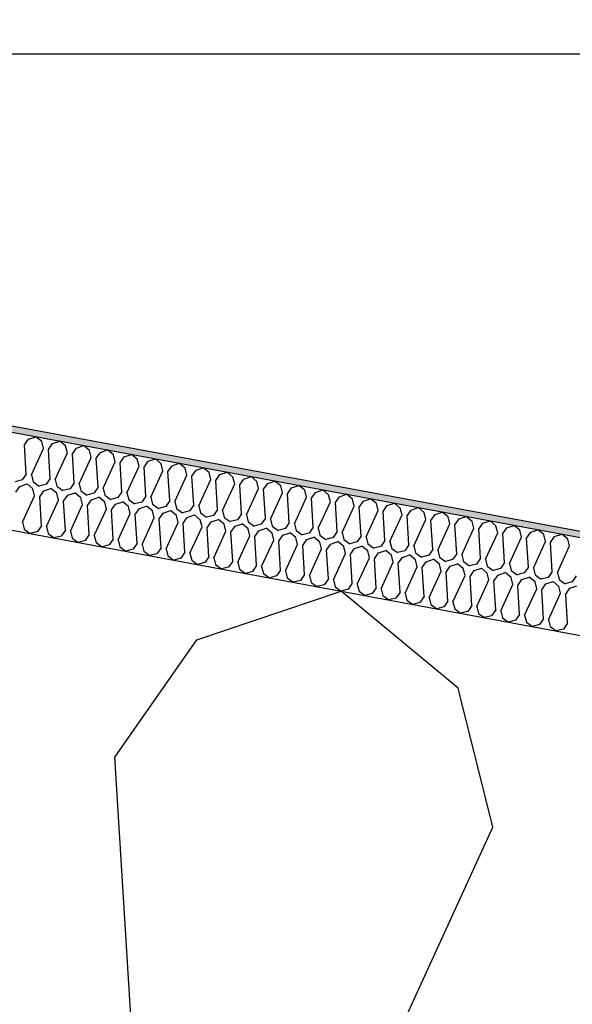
# Model space of a CAD drawing. Header units: millimetres. Extents: x -74465 to -41950, y -2141 to 15832.
# Tile 61 of 131: x -62481 to -62308, y 10973 to 11281. Entities that reach past the tile are written whole.
import ezdxf

# ---------------------------------------------------------------- set-up
doc = ezdxf.new("R2010")
doc.units = ezdxf.units.MM
doc.header["$LTSCALE"] = 0.5
doc.header["$MEASUREMENT"] = 0
doc.linetypes.add('PLINE', pattern=[0])
for name, color, linetype in [('26-- Yttertak (Skravur)(Nye konstruksjoner)', 7, 'Continuous'), ('26-- Yttertak(Nye konstruksjoner)', 7, 'Continuous'), ('262- Taktekking (Skravur)(Nye konstruksjoner)', 7, 'Continuous'), ('262- Taktekking(Nye konstruksjoner)', 7, 'Continuous')]:
    doc.layers.add(name, color=color, linetype=linetype)

# ---------------------------------------------------------------- blocks, each defined once
blk = doc.blocks.new('*X4')
at = {"layer": '26-- Yttertak (Skravur)(Nye konstruksjoner)', "linetype": 'PLINE'}
for p, q in [((-62425.22, 11087.21), (-62380.26, 11102.4)), ((-62343.72, 11072.11), (-62380.26, 11102.4)), ((-62450.81, 11050.62), (-62425.22, 11087.21)), ((-62332.94, 11028.78), (-62343.72, 11072.11)), ((-62439.62, 10869.57), (-62450.81, 11050.62)), ((-62408.27, 10863.76), (-62332.94, 11028.78))]:
    blk.add_line(p, q, dxfattribs=at)
blk = doc.blocks.new('*X5')
at = {"layer": '262- Taktekking (Skravur)(Nye konstruksjoner)', "linetype": 'PLINE'}
for p, q in [((-62479.04, 11147.98), (-62477.76, 11149.81)), ((-62477.76, 11149.81), (-62475.51, 11150.57)), ((-62473.68, 11149.05), (-62475.51, 11150.57)), ((-62473.14, 11146.89), (-62473.68, 11149.05)), ((-62470.3, 11148.43), (-62468.05, 11149.18)), ((-62466.22, 11147.67), (-62468.05, 11149.18)), ((-62478.48, 11138.93), (-62479.04, 11147.98)), ((-62476.91, 11138.64), (-62473.14, 11146.89)), ((-62471.58, 11146.6), (-62470.3, 11148.43)), ((-62471.02, 11137.54), (-62471.58, 11146.6)), ((-62465.68, 11145.5), (-62466.22, 11147.67)), ((-62464.12, 11145.21), (-62462.84, 11147.04)), ((-62462.84, 11147.04), (-62460.59, 11147.8)), ((-62458.76, 11146.29), (-62460.59, 11147.8)), ((-62458.22, 11144.12), (-62458.76, 11146.29)), ((-62455.38, 11145.66), (-62453.13, 11146.42)), ((-62451.3, 11144.9), (-62453.13, 11146.42)), ((-62469.45, 11137.25), (-62465.68, 11145.5)), ((-62463.56, 11136.16), (-62464.12, 11145.21)), ((-62461.99, 11135.87), (-62458.22, 11144.12)), ((-62456.66, 11143.83), (-62455.38, 11145.66)), ((-62456.1, 11134.78), (-62456.66, 11143.83)), ((-62454.53, 11134.49), (-62450.76, 11142.74)), ((-62450.76, 11142.74), (-62451.3, 11144.9)), ((-62449.19, 11142.45), (-62447.91, 11144.28)), ((-62447.91, 11144.28), (-62445.67, 11145.04)), ((-62443.84, 11143.52), (-62445.67, 11145.04)), ((-62443.3, 11141.36), (-62443.84, 11143.52)), ((-62441.73, 11141.06), (-62440.45, 11142.89)), ((-62440.45, 11142.89), (-62438.21, 11143.65)), ((-62436.38, 11142.14), (-62438.21, 11143.65)), ((-62448.63, 11133.39), (-62449.19, 11142.45)), ((-62447.07, 11133.1), (-62443.3, 11141.36)), ((-62441.17, 11132.01), (-62441.73, 11141.06)), ((-62439.61, 11131.72), (-62435.84, 11139.97)), ((-62435.84, 11139.97), (-62436.38, 11142.14)), ((-62434.27, 11139.68), (-62432.99, 11141.51)), ((-62433.71, 11130.63), (-62434.27, 11139.68)), ((-62432.99, 11141.51), (-62430.74, 11142.27)), ((-62428.92, 11140.76), (-62430.74, 11142.27)), ((-62428.38, 11138.59), (-62428.92, 11140.76)), ((-62426.81, 11138.3), (-62425.53, 11140.13)), ((-62425.53, 11140.13), (-62423.28, 11140.89)), ((-62421.46, 11139.37), (-62423.28, 11140.89)), ((-62479.76, 11137.1), (-62481.97, 11136.51)), ((-62478.48, 11138.93), (-62479.76, 11137.1)), ((-62476.91, 11138.64), (-62476.37, 11136.47)), ((-62471.02, 11137.54), (-62472.3, 11135.71)), ((-62469.45, 11137.25), (-62468.91, 11135.09)), ((-62432.15, 11130.34), (-62428.38, 11138.59)), ((-62426.25, 11129.25), (-62426.81, 11138.3)), ((-62424.68, 11128.96), (-62420.92, 11137.21)), ((-62420.92, 11137.21), (-62421.46, 11139.37)), ((-62419.35, 11136.92), (-62418.07, 11138.75)), ((-62418.79, 11127.86), (-62419.35, 11136.92)), ((-62418.07, 11138.75), (-62415.82, 11139.51)), ((-62414, 11137.99), (-62415.82, 11139.51)), ((-62413.46, 11135.82), (-62414, 11137.99)), ((-62411.89, 11135.53), (-62410.61, 11137.36)), ((-62410.61, 11137.36), (-62408.36, 11138.12)), ((-62406.54, 11136.61), (-62408.36, 11138.12)), ((-62406, 11134.44), (-62406.54, 11136.61)), ((-62403.15, 11135.98), (-62400.9, 11136.74)), ((-62399.07, 11135.22), (-62400.9, 11136.74)), ((-62481.77, 11133.23), (-62480.49, 11135.06)), ((-62480.49, 11135.06), (-62478.24, 11135.82)), ((-62476.42, 11134.3), (-62478.24, 11135.82)), ((-62475.88, 11132.14), (-62476.42, 11134.3)), ((-62476.37, 11136.47), (-62474.51, 11135.13)), ((-62472.3, 11135.71), (-62474.51, 11135.13)), ((-62474.31, 11131.85), (-62473.03, 11133.68)), ((-62473.03, 11133.68), (-62470.78, 11134.44)), ((-62468.96, 11132.92), (-62470.78, 11134.44)), ((-62468.91, 11135.09), (-62467.05, 11133.74)), ((-62464.84, 11134.33), (-62467.05, 11133.74)), ((-62463.56, 11136.16), (-62464.84, 11134.33)), ((-62461.99, 11135.87), (-62461.45, 11133.7)), ((-62461.45, 11133.7), (-62459.59, 11132.36)), ((-62456.1, 11134.78), (-62457.38, 11132.95)), ((-62454.53, 11134.49), (-62453.99, 11132.32)), ((-62417.22, 11127.57), (-62413.46, 11135.82)), ((-62411.33, 11126.48), (-62411.89, 11135.53)), ((-62409.76, 11126.19), (-62406, 11134.44)), ((-62404.43, 11134.15), (-62403.15, 11135.98)), ((-62403.87, 11125.1), (-62404.43, 11134.15)), ((-62398.54, 11133.06), (-62399.07, 11135.22)), ((-62396.97, 11132.77), (-62395.69, 11134.6)), ((-62395.69, 11134.6), (-62393.44, 11135.36)), ((-62391.61, 11133.84), (-62393.44, 11135.36)), ((-62391.08, 11131.68), (-62391.61, 11133.84)), ((-62388.23, 11133.21), (-62385.98, 11133.97)), ((-62384.15, 11132.46), (-62385.98, 11133.97)), ((-62479.64, 11123.89), (-62475.88, 11132.14)), ((-62473.75, 11122.79), (-62474.31, 11131.85)), ((-62472.18, 11122.5), (-62468.42, 11130.75)), ((-62468.42, 11130.75), (-62468.96, 11132.92)), ((-62466.85, 11130.46), (-62465.57, 11132.29)), ((-62466.29, 11121.41), (-62466.85, 11130.46)), ((-62465.57, 11132.29), (-62463.32, 11133.05)), ((-62461.49, 11131.54), (-62463.32, 11133.05)), ((-62460.96, 11129.37), (-62461.49, 11131.54)), ((-62457.38, 11132.95), (-62459.59, 11132.36)), ((-62459.39, 11129.08), (-62458.11, 11130.91)), ((-62458.11, 11130.91), (-62455.86, 11131.67)), ((-62454.03, 11130.16), (-62455.86, 11131.67)), ((-62453.99, 11132.32), (-62452.13, 11130.98)), ((-62449.91, 11131.57), (-62452.13, 11130.98)), ((-62448.63, 11133.39), (-62449.91, 11131.57)), ((-62447.07, 11133.1), (-62446.53, 11130.94)), ((-62446.53, 11130.94), (-62444.67, 11129.6)), ((-62441.17, 11132.01), (-62442.45, 11130.18)), ((-62439.61, 11131.72), (-62439.07, 11129.56)), ((-62433.71, 11130.63), (-62434.99, 11128.8)), ((-62402.3, 11124.81), (-62398.54, 11133.06)), ((-62396.41, 11123.72), (-62396.97, 11132.77)), ((-62394.84, 11123.42), (-62391.08, 11131.68)), ((-62389.51, 11131.39), (-62388.23, 11133.21)), ((-62388.95, 11122.33), (-62389.51, 11131.39)), ((-62383.61, 11130.29), (-62384.15, 11132.46)), ((-62382.05, 11130), (-62380.77, 11131.83)), ((-62380.77, 11131.83), (-62378.52, 11132.59)), ((-62376.69, 11131.08), (-62378.52, 11132.59)), ((-62376.15, 11128.91), (-62376.69, 11131.08)), ((-62374.59, 11128.62), (-62373.31, 11130.45)), ((-62373.31, 11130.45), (-62371.06, 11131.21)), ((-62369.23, 11129.69), (-62371.06, 11131.21)), ((-62464.72, 11121.12), (-62460.96, 11129.37)), ((-62458.83, 11120.03), (-62459.39, 11129.08)), ((-62457.26, 11119.74), (-62453.5, 11127.99)), ((-62453.5, 11127.99), (-62454.03, 11130.16)), ((-62451.93, 11127.7), (-62450.65, 11129.53)), ((-62451.37, 11118.65), (-62451.93, 11127.7)), ((-62450.65, 11129.53), (-62448.4, 11130.29)), ((-62446.57, 11128.77), (-62448.4, 11130.29)), ((-62446.03, 11126.61), (-62446.57, 11128.77)), ((-62442.45, 11130.18), (-62444.67, 11129.6)), ((-62444.47, 11126.32), (-62443.19, 11128.15)), ((-62443.19, 11128.15), (-62440.94, 11128.9)), ((-62439.11, 11127.39), (-62440.94, 11128.9)), ((-62438.57, 11125.22), (-62439.11, 11127.39)), ((-62439.07, 11129.56), (-62437.21, 11128.21)), ((-62434.99, 11128.8), (-62437.21, 11128.21)), ((-62435.73, 11126.76), (-62433.48, 11127.52)), ((-62431.65, 11126.01), (-62433.48, 11127.52)), ((-62432.15, 11130.34), (-62431.61, 11128.17)), ((-62431.61, 11128.17), (-62429.75, 11126.83)), ((-62427.53, 11127.42), (-62429.75, 11126.83)), ((-62426.25, 11129.25), (-62427.53, 11127.42)), ((-62424.68, 11128.96), (-62424.15, 11126.79)), ((-62418.79, 11127.86), (-62420.07, 11126.03)), ((-62417.22, 11127.57), (-62416.69, 11125.41)), ((-62387.38, 11122.04), (-62383.61, 11130.29)), ((-62381.49, 11120.95), (-62382.05, 11130)), ((-62379.92, 11120.66), (-62376.15, 11128.91)), ((-62374.03, 11119.57), (-62374.59, 11128.62)), ((-62372.46, 11119.28), (-62368.69, 11127.53)), ((-62368.69, 11127.53), (-62369.23, 11129.69)), ((-62367.12, 11127.24), (-62365.85, 11129.07)), ((-62365.85, 11129.07), (-62363.6, 11129.83)), ((-62361.77, 11128.31), (-62363.6, 11129.83)), ((-62361.23, 11126.14), (-62361.77, 11128.31)), ((-62359.66, 11125.85), (-62358.38, 11127.68)), ((-62358.38, 11127.68), (-62356.14, 11128.44)), ((-62354.31, 11126.93), (-62356.14, 11128.44)), ((-62449.8, 11118.36), (-62446.03, 11126.61)), ((-62443.91, 11117.26), (-62444.47, 11126.32)), ((-62442.34, 11116.97), (-62438.57, 11125.22)), ((-62437.01, 11124.93), (-62435.73, 11126.76)), ((-62436.45, 11115.88), (-62437.01, 11124.93)), ((-62431.11, 11123.84), (-62431.65, 11126.01)), ((-62429.55, 11123.55), (-62428.27, 11125.38)), ((-62428.27, 11125.38), (-62426.02, 11126.14)), ((-62424.19, 11124.62), (-62426.02, 11126.14)), ((-62423.65, 11122.46), (-62424.19, 11124.62)), ((-62424.15, 11126.79), (-62422.29, 11125.45)), ((-62420.07, 11126.03), (-62422.29, 11125.45)), ((-62420.8, 11124), (-62418.56, 11124.76)), ((-62416.73, 11123.24), (-62418.56, 11124.76)), ((-62416.69, 11125.41), (-62414.83, 11124.06)), ((-62412.61, 11124.65), (-62414.83, 11124.06)), ((-62411.33, 11126.48), (-62412.61, 11124.65)), ((-62409.76, 11126.19), (-62409.22, 11124.02)), ((-62403.87, 11125.1), (-62405.15, 11123.27)), ((-62402.3, 11124.81), (-62401.76, 11122.64)), ((-62366.57, 11118.18), (-62367.12, 11127.24)), ((-62365, 11117.89), (-62361.23, 11126.14)), ((-62359.1, 11116.8), (-62359.66, 11125.85)), ((-62357.54, 11116.51), (-62353.77, 11124.76)), ((-62353.77, 11124.76), (-62354.31, 11126.93)), ((-62352.2, 11124.47), (-62350.92, 11126.3)), ((-62351.64, 11115.42), (-62352.2, 11124.47)), ((-62350.92, 11126.3), (-62348.68, 11127.06)), ((-62346.85, 11125.55), (-62348.68, 11127.06)), ((-62346.31, 11123.38), (-62346.85, 11125.55)), ((-62344.74, 11123.09), (-62343.46, 11124.92)), ((-62343.46, 11124.92), (-62341.21, 11125.68)), ((-62339.39, 11124.16), (-62341.21, 11125.68)), ((-62336, 11123.54), (-62333.75, 11124.29)), ((-62331.93, 11122.78), (-62333.75, 11124.29)), ((-62479.64, 11123.89), (-62479.11, 11121.72)), ((-62479.11, 11121.72), (-62477.25, 11120.38)), ((-62473.75, 11122.79), (-62475.03, 11120.96)), ((-62472.18, 11122.5), (-62471.64, 11120.34)), ((-62466.29, 11121.41), (-62467.57, 11119.58)), ((-62434.88, 11115.59), (-62431.11, 11123.84)), ((-62428.99, 11114.5), (-62429.55, 11123.55)), ((-62427.42, 11114.21), (-62423.65, 11122.46)), ((-62422.08, 11122.17), (-62420.8, 11124)), ((-62421.52, 11113.11), (-62422.08, 11122.17)), ((-62416.19, 11121.08), (-62416.73, 11123.24)), ((-62414.62, 11120.78), (-62413.34, 11122.61)), ((-62413.34, 11122.61), (-62411.1, 11123.37)), ((-62409.27, 11121.86), (-62411.1, 11123.37)), ((-62408.73, 11119.69), (-62409.27, 11121.86)), ((-62409.22, 11124.02), (-62407.37, 11122.68)), ((-62405.15, 11123.27), (-62407.37, 11122.68)), ((-62407.16, 11119.4), (-62405.88, 11121.23)), ((-62405.88, 11121.23), (-62403.64, 11121.99)), ((-62401.81, 11120.48), (-62403.64, 11121.99)), ((-62401.76, 11122.64), (-62399.9, 11121.3)), ((-62397.69, 11121.89), (-62399.9, 11121.3)), ((-62396.41, 11123.72), (-62397.69, 11121.89)), ((-62394.84, 11123.42), (-62394.3, 11121.26)), ((-62394.3, 11121.26), (-62392.44, 11119.92)), ((-62388.95, 11122.33), (-62390.23, 11120.5)), ((-62387.38, 11122.04), (-62386.84, 11119.88)), ((-62350.08, 11115.13), (-62346.31, 11123.38)), ((-62344.18, 11114.04), (-62344.74, 11123.09)), ((-62342.62, 11113.75), (-62338.85, 11122)), ((-62338.85, 11122), (-62339.39, 11124.16)), ((-62337.28, 11121.71), (-62336, 11123.54)), ((-62336.72, 11112.65), (-62337.28, 11121.71)), ((-62331.39, 11120.61), (-62331.93, 11122.78)), ((-62329.82, 11120.32), (-62328.54, 11122.15)), ((-62328.54, 11122.15), (-62326.29, 11122.91)), ((-62324.47, 11121.4), (-62326.29, 11122.91)), ((-62323.93, 11119.23), (-62324.47, 11121.4)), ((-62321.08, 11120.77), (-62318.83, 11121.53)), ((-62317.01, 11120.01), (-62318.83, 11121.53)), ((-62475.03, 11120.96), (-62477.25, 11120.38)), ((-62471.64, 11120.34), (-62469.79, 11119)), ((-62467.57, 11119.58), (-62469.79, 11119)), ((-62464.72, 11121.12), (-62464.18, 11118.95)), ((-62464.18, 11118.95), (-62462.32, 11117.61)), ((-62460.11, 11118.2), (-62462.32, 11117.61)), ((-62458.83, 11120.03), (-62460.11, 11118.2)), ((-62457.26, 11119.74), (-62456.72, 11117.57)), ((-62451.37, 11118.65), (-62452.65, 11116.82)), ((-62449.8, 11118.36), (-62449.26, 11116.19)), ((-62419.96, 11112.82), (-62416.19, 11121.08)), ((-62414.06, 11111.73), (-62414.62, 11120.78)), ((-62412.5, 11111.44), (-62408.73, 11119.69)), ((-62406.6, 11110.35), (-62407.16, 11119.4)), ((-62405.04, 11110.06), (-62401.27, 11118.31)), ((-62401.27, 11118.31), (-62401.81, 11120.48)), ((-62399.7, 11118.02), (-62398.42, 11119.85)), ((-62398.42, 11119.85), (-62396.17, 11120.61)), ((-62394.35, 11119.09), (-62396.17, 11120.61)), ((-62393.81, 11116.93), (-62394.35, 11119.09)), ((-62390.23, 11120.5), (-62392.44, 11119.92)), ((-62392.24, 11116.64), (-62390.96, 11118.47)), ((-62390.96, 11118.47), (-62388.71, 11119.23)), ((-62386.89, 11117.71), (-62388.71, 11119.23)), ((-62386.84, 11119.88), (-62384.98, 11118.53)), ((-62382.77, 11119.12), (-62384.98, 11118.53)), ((-62381.49, 11120.95), (-62382.77, 11119.12)), ((-62379.92, 11120.66), (-62379.38, 11118.49)), ((-62379.38, 11118.49), (-62377.52, 11117.15)), ((-62374.03, 11119.57), (-62375.31, 11117.74)), ((-62372.46, 11119.28), (-62371.92, 11117.11)), ((-62366.57, 11118.18), (-62367.85, 11116.35)), ((-62335.15, 11112.36), (-62331.39, 11120.61)), ((-62329.26, 11111.27), (-62329.82, 11120.32)), ((-62327.69, 11110.98), (-62323.93, 11119.23)), ((-62322.36, 11118.94), (-62321.08, 11120.77)), ((-62321.8, 11109.89), (-62322.36, 11118.94)), ((-62316.47, 11117.85), (-62317.01, 11120.01)), ((-62314.9, 11117.56), (-62313.62, 11119.39)), ((-62313.62, 11119.39), (-62311.37, 11120.15)), ((-62309.54, 11118.63), (-62311.37, 11120.15)), ((-62309.01, 11116.47), (-62309.54, 11118.63)), ((-62456.72, 11117.57), (-62454.86, 11116.23)), ((-62452.65, 11116.82), (-62454.86, 11116.23)), ((-62449.26, 11116.19), (-62447.4, 11114.85)), ((-62445.19, 11115.43), (-62447.4, 11114.85)), ((-62443.91, 11117.26), (-62445.19, 11115.43)), ((-62442.34, 11116.97), (-62441.8, 11114.81)), ((-62436.45, 11115.88), (-62437.73, 11114.05)), ((-62434.88, 11115.59), (-62434.34, 11113.42)), ((-62399.14, 11108.97), (-62399.7, 11118.02)), ((-62397.57, 11108.68), (-62393.81, 11116.93)), ((-62391.68, 11107.58), (-62392.24, 11116.64)), ((-62390.11, 11107.29), (-62386.35, 11115.54)), ((-62386.35, 11115.54), (-62386.89, 11117.71)), ((-62384.78, 11115.25), (-62383.5, 11117.08)), ((-62384.22, 11106.2), (-62384.78, 11115.25)), ((-62383.5, 11117.08), (-62381.25, 11117.84)), ((-62379.43, 11116.33), (-62381.25, 11117.84)), ((-62378.89, 11114.16), (-62379.43, 11116.33)), ((-62375.31, 11117.74), (-62377.52, 11117.15)), ((-62377.32, 11113.87), (-62376.04, 11115.7)), ((-62376.04, 11115.7), (-62373.79, 11116.46)), ((-62371.96, 11114.94), (-62373.79, 11116.46)), ((-62371.92, 11117.11), (-62370.06, 11115.77)), ((-62367.85, 11116.35), (-62370.06, 11115.77)), ((-62368.58, 11114.32), (-62366.33, 11115.08)), ((-62364.5, 11113.56), (-62366.33, 11115.08)), ((-62365, 11117.89), (-62364.46, 11115.73)), ((-62364.46, 11115.73), (-62362.6, 11114.39)), ((-62359.1, 11116.8), (-62360.38, 11114.97)), ((-62357.54, 11116.51), (-62357, 11114.34)), ((-62351.64, 11115.42), (-62352.92, 11113.59)), ((-62350.08, 11115.13), (-62349.54, 11112.96)), ((-62320.23, 11109.6), (-62316.47, 11117.85)), ((-62314.34, 11108.5), (-62314.9, 11117.56)), ((-62312.77, 11108.21), (-62309.01, 11116.47)), ((-62441.8, 11114.81), (-62439.94, 11113.46)), ((-62437.73, 11114.05), (-62439.94, 11113.46)), ((-62434.34, 11113.42), (-62432.48, 11112.08)), ((-62430.27, 11112.67), (-62432.48, 11112.08)), ((-62428.99, 11114.5), (-62430.27, 11112.67)), ((-62427.42, 11114.21), (-62426.88, 11112.04)), ((-62426.88, 11112.04), (-62425.02, 11110.7)), ((-62421.52, 11113.11), (-62422.8, 11111.29)), ((-62419.96, 11112.82), (-62419.42, 11110.66)), ((-62382.65, 11105.91), (-62378.89, 11114.16)), ((-62376.76, 11104.82), (-62377.32, 11113.87)), ((-62375.19, 11104.53), (-62371.43, 11112.78)), ((-62371.43, 11112.78), (-62371.96, 11114.94)), ((-62369.86, 11112.49), (-62368.58, 11114.32)), ((-62369.3, 11103.44), (-62369.86, 11112.49)), ((-62363.97, 11111.4), (-62364.5, 11113.56)), ((-62360.38, 11114.97), (-62362.6, 11114.39)), ((-62362.4, 11111.11), (-62361.12, 11112.93)), ((-62361.12, 11112.93), (-62358.87, 11113.69)), ((-62357.04, 11112.18), (-62358.87, 11113.69)), ((-62356.5, 11110.01), (-62357.04, 11112.18)), ((-62357, 11114.34), (-62355.14, 11113)), ((-62352.92, 11113.59), (-62355.14, 11113)), ((-62353.66, 11111.55), (-62351.41, 11112.31)), ((-62349.58, 11110.8), (-62351.41, 11112.31)), ((-62349.54, 11112.96), (-62347.68, 11111.62)), ((-62345.46, 11112.21), (-62347.68, 11111.62)), ((-62344.18, 11114.04), (-62345.46, 11112.21)), ((-62342.62, 11113.75), (-62342.08, 11111.58)), ((-62336.72, 11112.65), (-62338, 11110.82)), ((-62335.15, 11112.36), (-62334.62, 11110.2)), ((-62422.8, 11111.29), (-62425.02, 11110.7)), ((-62419.42, 11110.66), (-62417.56, 11109.32)), ((-62415.34, 11109.9), (-62417.56, 11109.32)), ((-62414.06, 11111.73), (-62415.34, 11109.9)), ((-62412.5, 11111.44), (-62411.96, 11109.28)), ((-62411.96, 11109.28), (-62410.1, 11107.93)), ((-62406.6, 11110.35), (-62407.88, 11108.52)), ((-62405.04, 11110.06), (-62404.5, 11107.89)), ((-62399.14, 11108.97), (-62400.42, 11107.14)), ((-62367.73, 11103.14), (-62363.97, 11111.4)), ((-62361.84, 11102.05), (-62362.4, 11111.11)), ((-62360.27, 11101.76), (-62356.5, 11110.01)), ((-62354.94, 11109.72), (-62353.66, 11111.55)), ((-62354.38, 11100.67), (-62354.94, 11109.72)), ((-62349.04, 11108.63), (-62349.58, 11110.8)), ((-62347.48, 11108.34), (-62346.2, 11110.17)), ((-62346.2, 11110.17), (-62343.95, 11110.93)), ((-62342.12, 11109.41), (-62343.95, 11110.93)), ((-62341.58, 11107.25), (-62342.12, 11109.41)), ((-62342.08, 11111.58), (-62340.22, 11110.24)), ((-62338, 11110.82), (-62340.22, 11110.24)), ((-62338.74, 11108.79), (-62336.49, 11109.55)), ((-62334.66, 11108.03), (-62336.49, 11109.55)), ((-62334.62, 11110.2), (-62332.76, 11108.85)), ((-62330.54, 11109.44), (-62332.76, 11108.85)), ((-62329.26, 11111.27), (-62330.54, 11109.44)), ((-62327.69, 11110.98), (-62327.15, 11108.81)), ((-62321.8, 11109.89), (-62323.08, 11108.06)), ((-62320.23, 11109.6), (-62319.69, 11107.43)), ((-62407.88, 11108.52), (-62410.1, 11107.93)), ((-62404.5, 11107.89), (-62402.64, 11106.55)), ((-62400.42, 11107.14), (-62402.64, 11106.55)), ((-62397.57, 11108.68), (-62397.04, 11106.51)), ((-62397.04, 11106.51), (-62395.18, 11105.17)), ((-62391.68, 11107.58), (-62392.96, 11105.75)), ((-62390.11, 11107.29), (-62389.58, 11105.13)), ((-62384.22, 11106.2), (-62385.5, 11104.37)), ((-62382.65, 11105.91), (-62382.11, 11103.74)), ((-62352.81, 11100.38), (-62349.04, 11108.63)), ((-62346.92, 11099.29), (-62347.48, 11108.34)), ((-62345.35, 11099), (-62341.58, 11107.25)), ((-62340.02, 11106.96), (-62338.74, 11108.79)), ((-62339.46, 11097.9), (-62340.02, 11106.96)), ((-62337.89, 11097.61), (-62334.12, 11105.86)), ((-62334.12, 11105.86), (-62334.66, 11108.03)), ((-62332.55, 11105.57), (-62331.27, 11107.4)), ((-62331.27, 11107.4), (-62329.03, 11108.16)), ((-62327.2, 11106.65), (-62329.03, 11108.16)), ((-62326.66, 11104.48), (-62327.2, 11106.65)), ((-62327.15, 11108.81), (-62325.3, 11107.47)), ((-62323.08, 11108.06), (-62325.3, 11107.47)), ((-62325.09, 11104.19), (-62323.81, 11106.02)), ((-62323.81, 11106.02), (-62321.57, 11106.78)), ((-62319.74, 11105.27), (-62321.57, 11106.78)), ((-62319.69, 11107.43), (-62317.84, 11106.09)), ((-62315.62, 11106.68), (-62317.84, 11106.09)), ((-62314.34, 11108.5), (-62315.62, 11106.68)), ((-62312.77, 11108.21), (-62312.23, 11106.05)), ((-62312.23, 11106.05), (-62310.37, 11104.71)), ((-62306.88, 11107.12), (-62308.16, 11105.29)), ((-62392.96, 11105.75), (-62395.18, 11105.17)), ((-62389.58, 11105.13), (-62387.72, 11103.78)), ((-62385.5, 11104.37), (-62387.72, 11103.78)), ((-62382.11, 11103.74), (-62380.26, 11102.4)), ((-62378.04, 11102.99), (-62380.26, 11102.4)), ((-62376.76, 11104.82), (-62378.04, 11102.99)), ((-62375.19, 11104.53), (-62374.65, 11102.36)), ((-62369.3, 11103.44), (-62370.58, 11101.61)), ((-62367.73, 11103.14), (-62367.19, 11100.98)), ((-62331.99, 11096.52), (-62332.55, 11105.57)), ((-62330.43, 11096.23), (-62326.66, 11104.48)), ((-62324.53, 11095.14), (-62325.09, 11104.19)), ((-62322.97, 11094.85), (-62319.2, 11103.1)), ((-62319.2, 11103.1), (-62319.74, 11105.27)), ((-62317.63, 11102.81), (-62316.35, 11104.64)), ((-62317.07, 11093.76), (-62317.63, 11102.81)), ((-62316.35, 11104.64), (-62314.1, 11105.4)), ((-62312.28, 11103.88), (-62314.1, 11105.4)), ((-62311.74, 11101.72), (-62312.28, 11103.88)), ((-62308.16, 11105.29), (-62310.37, 11104.71)), ((-62310.17, 11101.43), (-62308.89, 11103.26)), ((-62308.89, 11103.26), (-62306.64, 11104.01)), ((-62374.65, 11102.36), (-62372.79, 11101.02)), ((-62370.58, 11101.61), (-62372.79, 11101.02)), ((-62367.19, 11100.98), (-62365.33, 11099.64)), ((-62363.12, 11100.22), (-62365.33, 11099.64)), ((-62361.84, 11102.05), (-62363.12, 11100.22)), ((-62360.27, 11101.76), (-62359.73, 11099.6)), ((-62354.38, 11100.67), (-62355.66, 11098.84)), ((-62352.81, 11100.38), (-62352.27, 11098.21)), ((-62315.51, 11093.47), (-62311.74, 11101.72)), ((-62309.61, 11092.37), (-62310.17, 11101.43)), ((-62359.73, 11099.6), (-62357.87, 11098.25)), ((-62355.66, 11098.84), (-62357.87, 11098.25)), ((-62352.27, 11098.21), (-62350.41, 11096.87)), ((-62348.2, 11097.46), (-62350.41, 11096.87)), ((-62346.92, 11099.29), (-62348.2, 11097.46)), ((-62345.35, 11099), (-62344.81, 11096.83)), ((-62344.81, 11096.83), (-62342.95, 11095.49)), ((-62339.46, 11097.9), (-62340.74, 11096.07)), ((-62337.89, 11097.61), (-62337.35, 11095.45)), ((-62340.74, 11096.07), (-62342.95, 11095.49)), ((-62337.35, 11095.45), (-62335.49, 11094.11)), ((-62333.27, 11094.69), (-62335.49, 11094.11)), ((-62331.99, 11096.52), (-62333.27, 11094.69)), ((-62330.43, 11096.23), (-62329.89, 11094.06)), ((-62329.89, 11094.06), (-62328.03, 11092.72)), ((-62324.53, 11095.14), (-62325.81, 11093.31)), ((-62322.97, 11094.85), (-62322.43, 11092.68)), ((-62317.07, 11093.76), (-62318.35, 11091.93)), ((-62325.81, 11093.31), (-62328.03, 11092.72)), ((-62322.43, 11092.68), (-62320.57, 11091.34)), ((-62318.35, 11091.93), (-62320.57, 11091.34)), ((-62315.51, 11093.47), (-62314.97, 11091.3)), ((-62314.97, 11091.3), (-62313.11, 11089.96)), ((-62310.89, 11090.54), (-62313.11, 11089.96)), ((-62309.61, 11092.37), (-62310.89, 11090.54))]:
    blk.add_line(p, q, dxfattribs=at)

msp = doc.modelspace()

# ---------------------------------------------------------------- hatches: boundary and pattern name
at = {"layer": '262- Taktekking (Skravur)(Nye konstruksjoner)', "linetype": 'Continuous'}
msp.add_hatch(color=256, dxfattribs=at).paths.add_polyline_path([(-67556.57, 12092.29), (-60906.57, 10859.78), (-60906.57, 10861.82), (-67556.57, 12094.32)])

# ---------------------------------------------------------------- linework, layer by layer
at = {"linetype": 'PLINE', "flags": 128}
msp.add_lwpolyline([(-61901.57, 7320), (-68623.09, 7320), (-68623.09, 11270), (-61901.57, 11270)], close=True, dxfattribs=at)
at = {"layer": '262- Taktekking(Nye konstruksjoner)', "linetype": 'PLINE'}
for p, q in [((-67576.57, 12098.03), (-60906.57, 10861.82)), ((-67576.57, 12095.99), (-60906.57, 10859.78))]:
    msp.add_line(p, q, dxfattribs=at)
at = {"layer": '262- Taktekking(Nye konstruksjoner)', "linetype": 'PLINE', "flags": 128}
msp.add_lwpolyline([(-67576.57, 12065.48), (-61126.57, 10870.05), (-60926.57, 10832.98), (-60908.57, 10829.64), (-60906.57, 10829.27)], dxfattribs=at)

# ---------------------------------------------------------------- block references
at = {"layer": '26-- Yttertak(Nye konstruksjoner)'}
msp.add_blockref('*X4', (0, 0), dxfattribs=at)
at = {"layer": '262- Taktekking(Nye konstruksjoner)'}
msp.add_blockref('*X5', (0, 0), dxfattribs=at)

doc.saveas('drawing.dxf')
